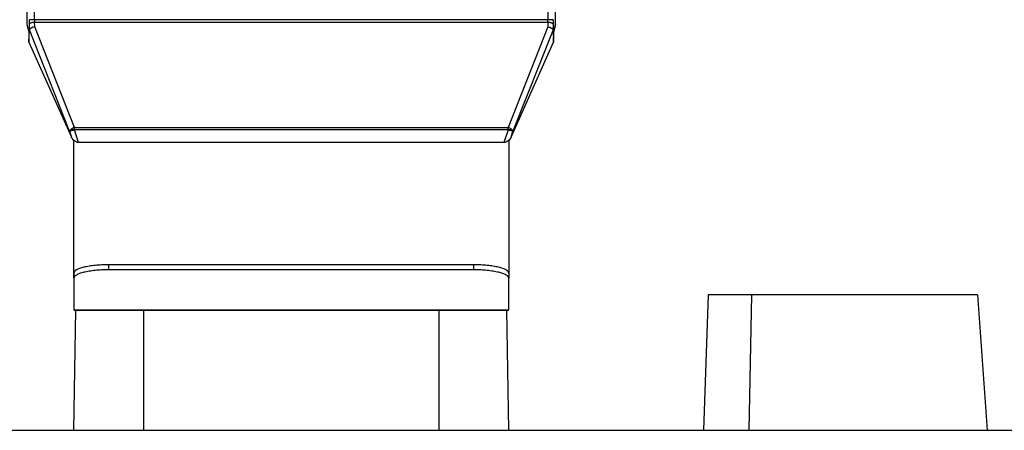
# Model space of a CAD drawing. Header units: millimetres. Extents: x 226 to 954, y 75 to 822.
# Tile 89 of 130: x 855 to 912, y 382 to 405. Entities that reach past the tile are written whole.
import ezdxf

# ---------------------------------------------------------------- set-up
doc = ezdxf.new("R2010")
doc.units = ezdxf.units.MM

msp = doc.modelspace()

# ---------------------------------------------------------------- linework, layer by layer
at = {"color": 179, "linetype": 'Continuous', "lineweight": 25}
for p, q in [((856.273, 405.22), (856.273, 421.764)), ((885.776, 421.764), (885.776, 405.22)), ((855.824, 415.774), (855.834, 404.944)), ((886.214, 404.944), (886.224, 415.774)), ((855.834, 404.944), (855.938, 404.527)), ((855.834, 404.944), (855.849, 404.872)), ((855.843, 404.871), (855.939, 404.488)), ((855.977, 404.64), (855.974, 404.961)), ((885.776, 405.22), (856.273, 405.22)), ((856.276, 404.814), (856.274, 405.088)), ((856.274, 405.088), (885.775, 405.088)), ((858.561, 399.026), (856.276, 404.814)), ((885.773, 404.814), (883.488, 399.026)), ((885.775, 405.088), (885.773, 404.814)), ((886.075, 404.961), (886.072, 404.64)), ((886.11, 404.527), (886.214, 404.944)), ((886.11, 404.488), (886.205, 404.871)), ((886.214, 404.944), (886.2, 404.872)), ((855.938, 404.527), (855.947, 403.934)), ((855.947, 403.934), (855.977, 404.639)), ((855.977, 404.639), (855.977, 404.64)), ((858.279, 398.807), (855.977, 404.639)), ((886.072, 404.639), (883.77, 398.807)), ((886.072, 404.64), (886.072, 404.639)), ((886.072, 404.639), (886.102, 403.934)), ((886.102, 403.934), (886.11, 404.527)), ((855.947, 403.934), (858.386, 398.472)), ((883.662, 398.472), (886.102, 403.934)), ((858.561, 399.026), (883.488, 399.026)), ((858.279, 398.807), (858.386, 398.472)), ((858.796, 398.163), (858.561, 398.894)), ((883.488, 398.894), (858.561, 398.894)), ((883.488, 398.894), (883.253, 398.163)), ((883.662, 398.472), (883.77, 398.807)), ((858.524, 390.38), (858.524, 398.288)), ((883.253, 398.163), (858.796, 398.163)), ((883.524, 398.288), (883.524, 390.671)), ((860.524, 391.131), (860.524, 390.84)), ((881.524, 391.131), (860.524, 391.131)), ((881.524, 390.84), (881.524, 391.131)), ((858.524, 390.647), (858.524, 390.356)), ((881.524, 390.84), (860.524, 390.84)), ((883.524, 390.647), (883.524, 390.356)), ((858.524, 390.356), (858.524, 388.544)), ((883.524, 388.544), (883.524, 390.356)), ((894.984, 389.41), (894.717, 381.61)), ((897.479, 389.41), (894.984, 389.41)), ((897.479, 389.41), (897.33, 381.61)), ((910.47, 389.41), (897.479, 389.41)), ((910.47, 389.41), (911.028, 381.61)), ((858.524, 388.544), (883.524, 388.544)), ((858.524, 388.52), (883.524, 388.52)), ((858.528, 381.61), (858.648, 388.52)), ((862.524, 388.52), (862.524, 381.61)), ((879.524, 381.61), (879.524, 388.52)), ((883.4, 388.52), (883.521, 381.61))]:
    msp.add_line(p, q, dxfattribs=at)
for points, knots in [([(855.974, 404.961), (855.974, 405.004), (855.973, 405.088), (855.973, 405.18), (855.973, 405.226)], [0, 0, 0, 0, 0.500006, 1, 1, 1, 1]), ([(856.273, 405.22), (856.235, 405.22), (856.178, 405.221), (856.109, 405.221), (856.061, 405.222), (856.022, 405.223), (855.984, 405.224), (855.977, 405.225), (855.973, 405.226)], [0, 0, 0, 0, 0.239697, 0.368514, 0.500002, 0.631488, 0.760304, 1, 1, 1, 1]), ([(855.974, 404.961), (855.978, 404.977), (855.985, 405.001), (856.023, 405.031), (856.062, 405.051), (856.11, 405.067), (856.179, 405.083), (856.236, 405.086), (856.274, 405.088)], [0, 0, 0, 0, 0.239667, 0.368496, 0.500003, 0.6315, 0.760328, 1, 1, 1, 1]), ([(856.276, 404.814), (856.237, 404.806), (856.16, 404.789), (856.076, 404.752), (856.026, 404.718), (855.988, 404.683), (855.981, 404.657), (855.977, 404.64)], [0, 0, 0, 0, 0.251296, 0.501656, 0.632154, 0.758822, 1, 1, 1, 1]), ([(856.273, 405.22), (856.273, 405.198), (856.273, 405.152), (856.274, 405.109), (856.274, 405.088)], [0, 0, 0, 0, 0.499996, 1, 1, 1, 1]), ([(885.773, 404.814), (885.811, 404.806), (885.889, 404.789), (885.972, 404.752), (886.023, 404.718), (886.06, 404.683), (886.068, 404.657), (886.072, 404.64)], [0, 0, 0, 0, 0.251296, 0.501657, 0.632159, 0.758831, 1, 1, 1, 1]), ([(885.775, 405.088), (885.775, 405.109), (885.776, 405.152), (885.776, 405.198), (885.776, 405.22)], [0, 0, 0, 0, 0.500004, 1, 1, 1, 1]), ([(885.775, 405.088), (885.812, 405.086), (885.87, 405.083), (885.939, 405.067), (885.987, 405.051), (886.026, 405.031), (886.063, 405.001), (886.07, 404.977), (886.075, 404.961)], [0, 0, 0, 0, 0.239672, 0.3685, 0.499997, 0.631504, 0.760333, 1, 1, 1, 1]), ([(886.076, 405.226), (886.071, 405.225), (886.064, 405.224), (886.026, 405.223), (885.988, 405.222), (885.94, 405.221), (885.871, 405.221), (885.813, 405.22), (885.776, 405.22)], [0, 0, 0, 0, 0.239696, 0.368512, 0.499998, 0.631486, 0.760303, 1, 1, 1, 1]), ([(886.076, 405.226), (886.076, 405.18), (886.076, 405.088), (886.075, 405.004), (886.075, 404.961)], [0, 0, 0, 0, 0.499994, 1, 1, 1, 1]), ([(858.561, 399.026), (858.538, 399.018), (858.493, 399.002), (858.426, 398.968), (858.369, 398.932), (858.341, 398.907), (858.328, 398.896)], [0, 0, 0, 0, 0.250016, 0.50003, 0.78104, 1, 1, 1, 1]), ([(858.561, 398.894), (858.561, 398.917), (858.561, 398.962), (858.561, 399.005), (858.561, 399.026)], [0, 0, 0, 0, 0.499995, 1, 1, 1, 1]), ([(883.72, 398.896), (883.708, 398.907), (883.68, 398.932), (883.623, 398.968), (883.556, 399.002), (883.51, 399.018), (883.488, 399.026)], [0, 0, 0, 0, 0.21896, 0.49997, 0.749984, 1, 1, 1, 1]), ([(883.488, 398.894), (883.488, 398.917), (883.488, 398.962), (883.488, 399.005), (883.488, 399.026)], [0, 0, 0, 0, 0.499995, 1, 1, 1, 1]), ([(858.279, 398.807), (858.281, 398.821), (858.285, 398.848), (858.314, 398.88), (858.328, 398.896)], [0, 0, 0, 0, 0.500015, 1, 1, 1, 1]), ([(858.561, 398.894), (858.527, 398.883), (858.459, 398.861), (858.371, 398.834), (858.304, 398.814), (858.287, 398.81), (858.279, 398.807)], [0, 0, 0, 0, 0.250002, 0.500001, 0.749994, 1, 1, 1, 1]), ([(858.561, 398.894), (858.539, 398.894), (858.495, 398.894), (858.431, 398.894), (858.374, 398.895), (858.344, 398.895), (858.328, 398.896)], [0, 0, 0, 0, 0.250002, 0.500006, 0.749998, 1, 1, 1, 1]), ([(858.796, 398.163), (858.776, 398.164), (858.736, 398.167), (858.653, 398.192), (858.553, 398.251), (858.452, 398.35), (858.409, 398.431), (858.386, 398.472)], [0, 0, 0, 0, 0.096378, 0.201519, 0.440328, 0.712338, 1, 1, 1, 1]), ([(883.662, 398.472), (883.64, 398.431), (883.597, 398.35), (883.496, 398.251), (883.396, 398.192), (883.313, 398.167), (883.272, 398.164), (883.253, 398.163)], [0, 0, 0, 0, 0.2876619, 0.5596719, 0.7984814, 0.9036225, 1, 1, 1, 1]), ([(883.72, 398.896), (883.705, 398.895), (883.675, 398.895), (883.617, 398.894), (883.554, 398.894), (883.51, 398.894), (883.488, 398.894)], [0, 0, 0, 0, 0.250002, 0.499994, 0.749998, 1, 1, 1, 1]), ([(883.77, 398.807), (883.762, 398.81), (883.745, 398.814), (883.678, 398.834), (883.589, 398.861), (883.522, 398.883), (883.488, 398.894)], [0, 0, 0, 0, 0.250006, 0.499999, 0.749998, 1, 1, 1, 1]), ([(883.77, 398.807), (883.768, 398.821), (883.763, 398.848), (883.735, 398.88), (883.72, 398.896)], [0, 0, 0, 0, 0.500015, 1, 1, 1, 1]), ([(860.524, 391.131), (860.393, 391.129), (860.132, 391.126), (859.754, 391.097), (859.406, 391.052), (859.101, 390.991), (858.85, 390.918), (858.666, 390.833), (858.547, 390.742), (858.532, 390.679), (858.524, 390.647)], [0, 0, 0, 0, 0.125, 0.25, 0.375, 0.5, 0.625, 0.750001, 0.874999, 1, 1, 1, 1]), ([(883.524, 390.647), (883.517, 390.679), (883.502, 390.742), (883.383, 390.833), (883.198, 390.918), (882.948, 390.991), (882.643, 391.052), (882.295, 391.097), (881.917, 391.126), (881.655, 391.129), (881.524, 391.131)], [0, 0, 0, 0, 0.125001, 0.249999, 0.375, 0.5, 0.625, 0.75, 0.875, 1, 1, 1, 1]), ([(860.524, 390.84), (860.393, 390.838), (860.132, 390.834), (859.754, 390.806), (859.406, 390.761), (859.101, 390.7), (858.85, 390.627), (858.666, 390.542), (858.547, 390.451), (858.532, 390.388), (858.524, 390.356)], [0, 0, 0, 0, 0.125, 0.25, 0.375, 0.5, 0.625, 0.749999, 0.874999, 1, 1, 1, 1]), ([(883.524, 390.356), (883.517, 390.388), (883.502, 390.451), (883.383, 390.542), (883.198, 390.627), (882.948, 390.7), (882.643, 390.761), (882.295, 390.806), (881.917, 390.834), (881.655, 390.838), (881.524, 390.84)], [0, 0, 0, 0, 0.125001, 0.250001, 0.375, 0.5, 0.625, 0.75, 0.875, 1, 1, 1, 1]), ([(798.024, 381.61), (798.031, 381.61), (798.045, 381.61), (798.157, 381.61), (798.336, 381.61), (798.588, 381.61), (798.911, 381.61), (799.306, 381.61), (799.786, 381.61), (800.361, 381.61), (801.038, 381.61), (801.799, 381.61), (802.898, 381.61), (804.123, 381.61), (805.458, 381.61), (806.499, 381.61), (807.604, 381.61), (808.771, 381.61), (810, 381.61), (811.333, 381.61), (812.774, 381.61), (814.33, 381.61), (815.953, 381.61), (818.154, 381.61), (820.422, 381.61), (822.741, 381.61), (824.485, 381.61), (826.275, 381.61), (828.72, 381.61), (832.01, 381.61), (835.506, 381.61), (838.491, 381.61), (840.769, 381.61), (843.013, 381.61), (845.927, 381.61), (849.545, 381.61), (853.234, 381.61), (856.218, 381.61), (858.547, 381.61), (862.625, 381.61), (866.82, 381.61), (870.948, 381.61), (874.082, 381.61), (878.662, 381.61), (883.208, 381.61), (887.026, 381.61), (890.222, 381.61), (894.254, 381.61), (898.839, 381.61), (902.464, 381.61), (905.189, 381.61), (907.869, 381.61), (910.477, 381.61), (913.07, 381.61), (915.047, 381.61), (917.033, 381.61), (919.608, 381.61), (922.572, 381.61), (925.295, 381.61), (927.281, 381.61), (928.715, 381.61), (930.092, 381.61), (931.895, 381.61), (933.612, 381.61), (935.227, 381.61), (936.39, 381.61), (937.475, 381.61), (938.451, 381.61), (939.604, 381.61), (940.595, 381.61), (941.449, 381.61), (942.019, 381.61), (942.519, 381.61), (942.964, 381.61), (943.342, 381.61), (943.647, 381.61), (943.864, 381.61), (943.999, 381.61), (944.016, 381.61), (944.024, 381.61)], [0, 0, 0, 0, 0.01, 0.02, 0.03, 0.04, 0.05, 0.06, 0.07, 0.081, 0.092, 0.103, 0.114, 0.135, 0.145, 0.155, 0.165, 0.175, 0.185, 0.195, 0.206, 0.217, 0.228, 0.239, 0.26, 0.27, 0.28, 0.29, 0.3, 0.32, 0.342, 0.353, 0.364, 0.375, 0.385, 0.405, 0.425, 0.435, 0.445, 0.456, 0.489, 0.5, 0.51, 0.53, 0.56, 0.57, 0.581, 0.603, 0.625, 0.645, 0.655, 0.665, 0.685, 0.695, 0.706, 0.717, 0.728, 0.75, 0.77, 0.78, 0.79, 0.8, 0.81, 0.831, 0.842, 0.853, 0.864, 0.875, 0.885, 0.905, 0.915, 0.925, 0.935, 0.945, 0.956, 0.967, 0.978, 0.989, 1, 1, 1, 1])]:
    msp.add_open_spline(points, degree=3, knots=knots, dxfattribs=at)

doc.saveas('drawing.dxf')
